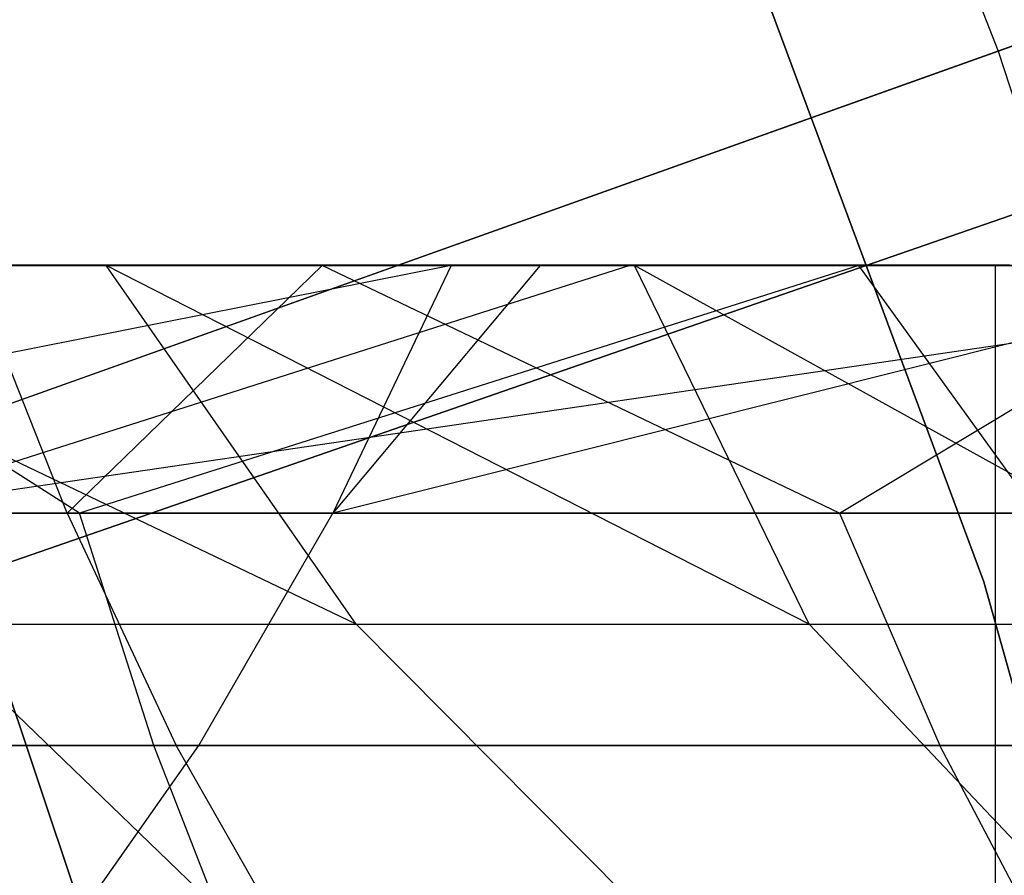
# Model space of a CAD drawing. Extents: x 0.1 to 12.1, y -6 to 6.
# Tile 254 of 256: x 8.522 to 8.679, y 0.803 to 0.939. Entities that reach past the tile are written whole.
import ezdxf

# ---------------------------------------------------------------- set-up
doc = ezdxf.new("R2010")
doc.units = 0
doc.header["$LTSCALE"] = 2.54
doc.layers.get('0').update_dxf_attribs({"linetype": 'CONTINUOUS'})

# ---------------------------------------------------------------- blocks, each defined once
blk = doc.blocks.new('DROPS_COLOR_B-11195_STL')
at = {"color": 0}
for p, q in [((8.62008, 1.0819, 2.64879), (8.67766, 0.93398, 2.64879)), ((8.62008, 1.0819, 2.64879), (8.67766, 0.93398, 2.64879)), ((8.67541, 0.8498, 171.7), (8.59512, 1.06567, 171.7)), ((8.59512, 1.06567, 164.1), (8.67541, 0.8498, 164.1)), ((8.67541, 0.8498, 171.7), (8.59512, 1.06567, 171.7)), ((8.59512, 1.06567, 164.1), (8.67541, 0.8498, 164.1)), ((8.67766, 0.93398, 2.64879), (8.93585, 1.0261, 2.82561)), ((8.67766, 0.93398, 2.64879), (8.93585, 1.0261, 2.82561)), ((8.70221, 0.94274, 12.72197), (8.436, 0.84776, 12.88484)), ((8.70221, 0.94274, 12.72197), (8.436, 0.84776, 12.88484)), ((8.41067, 0.83872, 2.48739), (8.67766, 0.93398, 2.64879)), ((8.41067, 0.83872, 2.48739), (8.67766, 0.93398, 2.64879)), ((8.67766, 0.93398, 2.64879), (8.72672, 0.78302, 2.64879)), ((8.67766, 0.93398, 2.64879), (8.72672, 0.78302, 2.64879)), ((8.48798, 0.93002, 171.7), (8.55894, 0.71785, 171.7)), ((8.55894, 0.71785, 164.1), (8.48798, 0.93002, 164.1)), ((8.55894, 0.71785, 164.1), (8.48798, 0.93002, 164.1)), ((8.48798, 0.93002, 171.7), (8.55894, 0.71785, 171.7)), ((8.67724, 0.89999, 62.34249), (8.28083, 0.89999, 62.51727)), ((8.67724, 0.89999, 62.34249), (8.28083, 0.89999, 62.51727)), ((8.59093, 0.89999, 55.15412), (8.39282, 0.86071, 55.07939)), ((8.59093, 0.89999, 55.15412), (8.39282, 0.86071, 55.07939)), ((8.53619, 0.89999, 53.98113), (8.45678, 0.89999, 53.89429)), ((8.57583, 0.8431, 53.93826), (8.45678, 0.89999, 53.89429)), ((8.53619, 0.89999, 53.98113), (8.45678, 0.89999, 53.89429)), ((8.57583, 0.8431, 53.93826), (8.45678, 0.89999, 53.89429)), ((8.67944, 0.9, 46.95755), (8.45711, 0.9, 47.13672)), ((8.45711, 0.9, 40.73239), (8.67944, 0.9, 40.91155)), ((8.45711, 0.9, 40.73239), (8.67944, 0.9, 40.91155)), ((8.67944, 0.9, 46.95755), (8.45711, 0.9, 47.13672)), ((8.65556, 0.89999, 58.05715), (8.4702, 0.89999, 58.00643)), ((8.65556, 0.89999, 58.05715), (8.4702, 0.89999, 58.00643)), ((8.53194, 0.86071, 57.98405), (8.4702, 0.89999, 58.00643)), ((8.53194, 0.86071, 57.98405), (8.4702, 0.89999, 58.00643)), ((8.48438, 0.89999, 55.09169), (8.59093, 0.89999, 55.15412)), ((8.48438, 0.89999, 55.09169), (8.59093, 0.89999, 55.15412)), ((8.76409, 0.89999, 57.16025), (8.49622, 0.86071, 57.11714)), ((8.76409, 0.89999, 57.16025), (8.49622, 0.86071, 57.11714)), ((8.61922, 0.89999, 57.11702), (8.49622, 0.86071, 57.11714)), ((8.61922, 0.89999, 57.11702), (8.49622, 0.86071, 57.11714)), ((8.50869, 0.89999, 57.08069), (8.61922, 0.89999, 57.11702)), ((8.50869, 0.89999, 57.08069), (8.61922, 0.89999, 57.11702)), ((8.57046, 0.89999, 56.13649), (8.51445, 0.89999, 56.11276)), ((8.52998, 0.86071, 56.07751), (8.51445, 0.89999, 56.11276)), ((8.57046, 0.89999, 56.13649), (8.51445, 0.89999, 56.11276)), ((8.52998, 0.86071, 56.07751), (8.51445, 0.89999, 56.11276)), ((8.52998, 0.86071, 56.07751), (8.57046, 0.89999, 56.13649)), ((8.52998, 0.86071, 56.07751), (8.57046, 0.89999, 56.13649)), ((8.65556, 0.89999, 58.05715), (8.53194, 0.86071, 57.98405)), ((8.65556, 0.89999, 58.05715), (8.53194, 0.86071, 57.98405)), ((8.61996, 0.89999, 54.06331), (8.53619, 0.89999, 53.98113)), ((8.64766, 0.8431, 54.00939), (8.53619, 0.89999, 53.98113)), ((8.61996, 0.89999, 54.06331), (8.53619, 0.89999, 53.98113)), ((8.64766, 0.8431, 54.00939), (8.53619, 0.89999, 53.98113)), ((8.57583, 0.8431, 53.93826), (8.53619, 0.89999, 53.98113)), ((8.57583, 0.8431, 53.93826), (8.53619, 0.89999, 53.98113)), ((8.71778, 0.89999, 56.19411), (8.57046, 0.89999, 56.13649)), ((8.65251, 0.86071, 56.12806), (8.57046, 0.89999, 56.13649)), ((8.71778, 0.89999, 56.19411), (8.57046, 0.89999, 56.13649)), ((8.65251, 0.86071, 56.12806), (8.57046, 0.89999, 56.13649)), ((8.72897, 0.89999, 55.22677), (8.57214, 0.86071, 55.18774)), ((8.60504, 0.89999, 55.16196), (8.57214, 0.86071, 55.18774)), ((8.72897, 0.89999, 55.22677), (8.57214, 0.86071, 55.18774)), ((8.60504, 0.89999, 55.16196), (8.57214, 0.86071, 55.18774)), ((8.59093, 0.89999, 55.15412), (8.57214, 0.86071, 55.18774)), ((8.59093, 0.89999, 55.15412), (8.57214, 0.86071, 55.18774)), ((8.59093, 0.89999, 55.15412), (8.60504, 0.89999, 55.16196)), ((8.59093, 0.89999, 55.15412), (8.60504, 0.89999, 55.16196)), ((8.60504, 0.89999, 55.16196), (8.72897, 0.89999, 55.22677)), ((8.60504, 0.89999, 55.16196), (8.72897, 0.89999, 55.22677)), ((8.61922, 0.89999, 57.11702), (8.76409, 0.89999, 57.16025)), ((8.61922, 0.89999, 57.11702), (8.76409, 0.89999, 57.16025)), ((8.70794, 0.89999, 54.14072), (8.61996, 0.89999, 54.06331)), ((8.72282, 0.8431, 54.07699), (8.61996, 0.89999, 54.06331)), ((8.70794, 0.89999, 54.14072), (8.61996, 0.89999, 54.06331)), ((8.72282, 0.8431, 54.07699), (8.61996, 0.89999, 54.06331)), ((8.64766, 0.8431, 54.00939), (8.61996, 0.89999, 54.06331)), ((8.64766, 0.8431, 54.00939), (8.61996, 0.89999, 54.06331)), ((8.65251, 0.86071, 56.12806), (8.71778, 0.89999, 56.19411)), ((8.65251, 0.86071, 56.12806), (8.71778, 0.89999, 56.19411)), ((8.84324, 0.89999, 58.10184), (8.65556, 0.89999, 58.05715)), ((8.84324, 0.89999, 58.10184), (8.65556, 0.89999, 58.05715)), ((8.68389, 0.86071, 58.0246), (8.65556, 0.89999, 58.05715)), ((8.68389, 0.86071, 58.0246), (8.65556, 0.89999, 58.05715)), ((8.67724, -0.90001, 62.34249), (8.67724, 0.89999, 62.34249)), ((9.06, 0.89999, 62.13956), (8.67724, 0.89999, 62.34249)), ((8.67724, -0.90001, 62.34249), (8.67724, 0.89999, 62.34249)), ((9.06, 0.89999, 62.13956), (8.67724, 0.89999, 62.34249)), ((8.53194, 0.86071, 57.98405), (8.38107, 0.86071, 57.93932)), ((8.53194, 0.86071, 57.98405), (8.38107, 0.86071, 57.93932)), ((8.57214, 0.86071, 55.18774), (8.39282, 0.86071, 55.07939)), ((8.57214, 0.86071, 55.18774), (8.39282, 0.86071, 55.07939)), ((8.52998, 0.86071, 56.07751), (8.40923, 0.86071, 56.02281)), ((8.52998, 0.86071, 56.07751), (8.40923, 0.86071, 56.02281)), ((8.49622, 0.86071, 57.11714), (8.75364, 0.86071, 57.19733)), ((8.49622, 0.86071, 57.11714), (8.75364, 0.86071, 57.19733)), ((8.65251, 0.86071, 56.12806), (8.52998, 0.86071, 56.07751)), ((8.52998, 0.86071, 56.07751), (8.54727, 0.82386, 56.03749)), ((8.65251, 0.86071, 56.12806), (8.52998, 0.86071, 56.07751)), ((8.52998, 0.86071, 56.07751), (8.54727, 0.82386, 56.03749)), ((8.68389, 0.86071, 58.0246), (8.53194, 0.86071, 57.98405)), ((8.68389, 0.86071, 58.0246), (8.53194, 0.86071, 57.98405)), ((8.54376, 0.82386, 57.94209), (8.53194, 0.86071, 57.98405)), ((8.54376, 0.82386, 57.94209), (8.53194, 0.86071, 57.98405)), ((8.55087, 0.82386, 55.22579), (8.57214, 0.86071, 55.18774)), ((8.55087, 0.82386, 55.22579), (8.57214, 0.86071, 55.18774)), ((8.57214, 0.86071, 55.18774), (8.75869, 0.86071, 55.28394)), ((8.57214, 0.86071, 55.18774), (8.75869, 0.86071, 55.28394)), ((8.77625, 0.86071, 56.17426), (8.65251, 0.86071, 56.12806)), ((8.65251, 0.86071, 56.12806), (8.66843, 0.82386, 56.08749)), ((8.77625, 0.86071, 56.17426), (8.65251, 0.86071, 56.12806)), ((8.65251, 0.86071, 56.12806), (8.66843, 0.82386, 56.08749)), ((8.73734, 0.62796, 171.7), (8.67541, 0.8498, 171.7)), ((8.67541, 0.8498, 164.1), (8.73734, 0.62796, 164.1)), ((8.67541, 0.8498, 171.7), (8.67541, 0.8498, 164.1)), ((8.73734, 0.62796, 171.7), (8.67541, 0.8498, 171.7)), ((8.67541, 0.8498, 164.1), (8.73734, 0.62796, 164.1)), ((8.67541, 0.8498, 171.7), (8.67541, 0.8498, 164.1)), ((8.56374, 0.7885, 53.81378), (8.50706, 0.8431, 53.86328)), ((8.50706, 0.8431, 53.86328), (8.57583, 0.8431, 53.93826)), ((8.56374, 0.7885, 53.81378), (8.50706, 0.8431, 53.86328)), ((8.50706, 0.8431, 53.86328), (8.57583, 0.8431, 53.93826)), ((8.57583, 0.8431, 53.93826), (8.63003, 0.7885, 53.88607)), ((8.57583, 0.8431, 53.93826), (8.63003, 0.7885, 53.88607)), ((8.57583, 0.8431, 53.93826), (8.64766, 0.8431, 54.00939)), ((8.57583, 0.8431, 53.93826), (8.64766, 0.8431, 54.00939)), ((8.64766, 0.8431, 54.00939), (8.69928, 0.7885, 53.95463)), ((8.64766, 0.8431, 54.00939), (8.69928, 0.7885, 53.95463)), ((8.64766, 0.8431, 54.00939), (8.72282, 0.8431, 54.07699)), ((8.64766, 0.8431, 54.00939), (8.72282, 0.8431, 54.07699)), ((8.36902, 0.82386, 55.11591), (8.55087, 0.82386, 55.22579)), ((8.36902, 0.82386, 55.11591), (8.55087, 0.82386, 55.22579)), ((8.54376, 0.82386, 57.94209), (8.39405, 0.82386, 57.89771)), ((8.54376, 0.82386, 57.94209), (8.39405, 0.82386, 57.89771)), ((8.42787, 0.82386, 55.98341), (8.54727, 0.82386, 56.03749)), ((8.42787, 0.82386, 55.98341), (8.54727, 0.82386, 56.03749)), ((8.74181, 0.82386, 57.23929), (8.4821, 0.82386, 57.15839)), ((8.74181, 0.82386, 57.23929), (8.4821, 0.82386, 57.15839)), ((8.52873, 0.79227, 55.26541), (8.55087, 0.82386, 55.22579)), ((8.52873, 0.79227, 55.26541), (8.55087, 0.82386, 55.22579)), ((8.69455, 0.82386, 57.98234), (8.54376, 0.82386, 57.94209)), ((8.69455, 0.82386, 57.98234), (8.54376, 0.82386, 57.94209)), ((8.55607, 0.79227, 57.89841), (8.54376, 0.82386, 57.94209)), ((8.55607, 0.79227, 57.89841), (8.54376, 0.82386, 57.94209)), ((8.56527, 0.79227, 55.99583), (8.54727, 0.82386, 56.03749)), ((8.54727, 0.82386, 56.03749), (8.66843, 0.82386, 56.08749)), ((8.56527, 0.79227, 55.99583), (8.54727, 0.82386, 56.03749)), ((8.54727, 0.82386, 56.03749), (8.66843, 0.82386, 56.08749)), ((8.55087, 0.82386, 55.22579), (8.74005, 0.82386, 55.32335)), ((8.55087, 0.82386, 55.22579), (8.74005, 0.82386, 55.32335)), ((8.68501, 0.79227, 56.04524), (8.66843, 0.82386, 56.08749)), ((8.66843, 0.82386, 56.08749), (8.7908, 0.82386, 56.13317)), ((8.68501, 0.79227, 56.04524), (8.66843, 0.82386, 56.08749)), ((8.66843, 0.82386, 56.08749), (8.7908, 0.82386, 56.13317))]:
    blk.add_line(p, q, dxfattribs=at)
blk = doc.blocks.new('GROUP_1')
at = {"color": 0}
for p, q in [((8.70688, 6.93545, 11.27188), (8.42855, 6.83899, 11.4216)), ((8.70688, 6.93545, 11.27188), (8.42855, 6.83899, 11.4216)), ((8.41799, 6.83533, 0.57312), (8.69661, 6.93189, 0.72223)), ((8.41799, 6.83533, 0.57312), (8.69661, 6.93189, 0.72223))]:
    blk.add_line(p, q, dxfattribs=at)
blk.add_blockref('DROPS_COLOR_B-11195_STL', (-0.06, 5.99731, -1.7), dxfattribs=at)

msp = doc.modelspace()

# ---------------------------------------------------------------- block references
at = {"color": 0}
msp.add_blockref('GROUP_1', (0.06, -5.99731, 1.7), dxfattribs=at)

doc.saveas('drawing.dxf')
